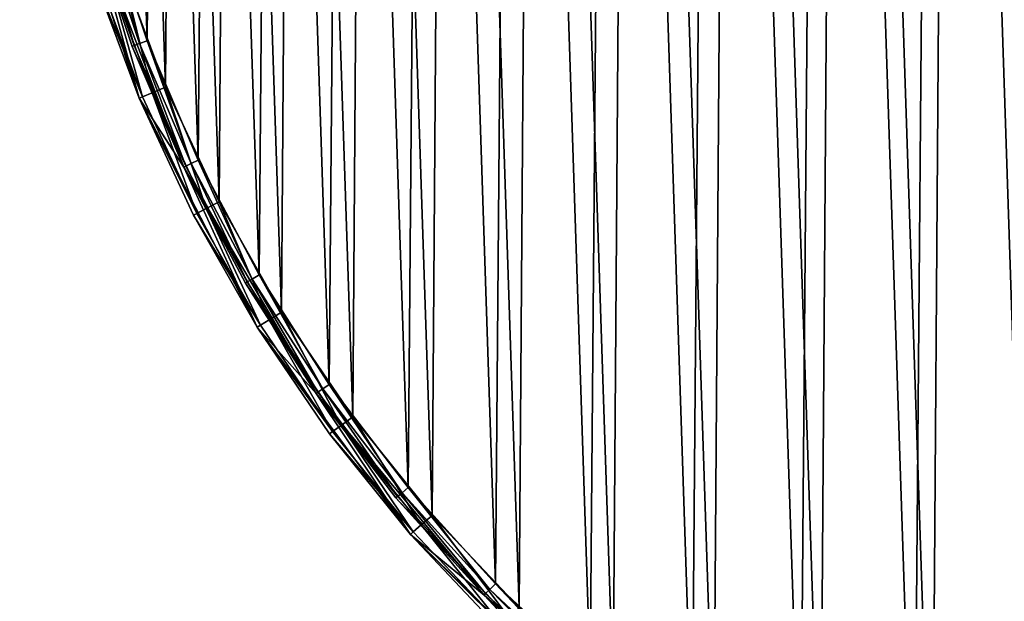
# Model space of a CAD drawing. Header units: millimetres. Extents: x 14 to 1324, y -100 to 100.
# Tile 122 of 214: x 855 to 916, y -70 to -34. Entities that reach past the tile are written whole.
import ezdxf

# ---------------------------------------------------------------- set-up
doc = ezdxf.new("R2010")
doc.units = ezdxf.units.MM
doc.header["$LTSCALE"] = 25.4
doc.layers.get('0').update_dxf_attribs({"true_color": 0xff5454})

# ---------------------------------------------------------------- blocks, each defined once
blk = doc.blocks.new('HERMANOS-V-8032.STL')
at = {"color": 250, "true_color": 0x262626}
mesh = blk.add_polyface(dxfattribs=at)
corners = [(857.661, 24.628, 14), (855.502, 4.916, 14), (854.965, 8.762, 14), (857.663, 21.157, 14), (862.866, 39.856, 14), (862.467, 36.82, 14), (869.784, 51.479, 14), (870.447, 54.052, 14), (879.413, 64.734, 14), (880.207, 66.848, 14), (891.093, 76.224, 14), (891.894, 77.912, 14), (904.505, 85.634, 14), (905.203, 86.959, 14), (919.283, 92.708, 14), (919.792, 93.754, 14), (935.024, 97.253, 14), (935.282, 98.12, 14), (951.298, 99.146, 14), (951.271, 99.945, 14), (967.346, 99.182, 14), (967.661, 98.334, 14), (983.091, 95.85, 14), (983.668, 94.84, 14), (998.097, 90.035, 14), (998.882, 88.758, 14), (1011.976, 81.888, 14), (1012.887, 80.256, 14), (1024.369, 71.621, 14), (1025.301, 69.565, 14), (1034.954, 59.499, 14), (1035.786, 56.976, 14), (1043.458, 45.836, 14), (1044.057, 42.833, 14), (1049.659, 30.985, 14), (1049.886, 27.521, 14), (1053.398, 15.332, 14), (1053.116, 11.459, 14), (1053.659, -4.916, 14), (1054.578, -0.718, 14), (854.85, -7.331, 14), (856.045, -11.459, 14), (857.317, -23.234, 14), (859.275, -27.521, 14), (862.304, -38.535, 14), (865.104, -42.833, 14), (869.68, -52.839, 14), (873.375, -56.976, 14), (879.255, -65.773, 14), (883.86, -69.565, 14), (890.782, -77.005, 14), (896.275, -80.256, 14), (903.96, -86.241, 14), (910.28, -88.758, 14), (918.45, -93.245, 14), (925.493, -94.84, 14), (933.875, -97.833, 14), (941.5, -98.334, 14), (949.837, -99.887, 14), (957.863, -99.146, 14), (965.921, -99.355, 14), (974.137, -97.253, 14), (981.712, -96.249, 14), (989.878, -92.708, 14), (996.8, -90.65, 14), (1004.656, -85.634, 14), (1010.795, -82.704, 14), (1018.068, -76.224, 14), (1023.333, -72.616, 14), (1029.748, -64.734, 14), (1034.092, -60.647, 14), (1039.377, -51.479, 14), (1042.79, -47.107, 14), (1046.694, -36.82, 14), (1049.204, -32.347, 14), (1051.498, -21.157, 14), (1053.168, -16.749, 14)]
mesh.append_faces([[corners[k] for k in face] for face in [(0, 1, 2), (1, 0, 3), (3, 4, 5), (5, 4, 6), (6, 7, 8), (8, 9, 10), (10, 11, 12), (12, 13, 14), (14, 15, 16), (16, 17, 18), (18, 20, 21), (21, 22, 23), (23, 24, 25), (25, 26, 27), (27, 28, 29), (29, 30, 31), (31, 32, 33), (33, 34, 35), (35, 36, 37), (37, 36, 38), (40, 41, 42), (41, 2, 1), (42, 43, 44), (44, 45, 46), (46, 47, 48), (48, 49, 50), (50, 51, 52), (52, 53, 54), (54, 55, 56), (56, 57, 58), (58, 59, 60), (60, 61, 62), (62, 63, 64), (64, 65, 66), (66, 67, 68), (68, 69, 70), (70, 71, 72), (72, 73, 74), (74, 75, 76), (76, 38, 39)]], dxfattribs={"vtx0": -1, "vtx1": -1, "color": 250})
mesh.append_faces([[corners[k] for k in face] for face in [(3, 0, 4), (6, 4, 7), (8, 7, 9), (10, 9, 11), (12, 11, 13), (14, 13, 15), (16, 15, 17), (18, 17, 19), (18, 19, 20), (21, 20, 22), (23, 22, 24), (25, 24, 26), (27, 26, 28), (29, 28, 30), (31, 30, 32), (33, 32, 34), (35, 34, 36), (38, 36, 39), (41, 40, 2), (42, 41, 43), (44, 43, 45), (46, 45, 47), (48, 47, 49), (50, 49, 51), (52, 51, 53), (54, 53, 55), (56, 55, 57), (58, 57, 59), (60, 59, 61), (62, 61, 63), (64, 63, 65), (66, 65, 67), (68, 67, 69), (70, 69, 71), (72, 71, 73), (74, 73, 75), (76, 75, 38)]], dxfattribs={"vtx0": -1, "vtx2": -1, "color": 250})
mesh = blk.add_polyface(dxfattribs=at)
corners = [(856.645, -7.199, 29), (856.758, 8.604, 29), (856.383, 0.705, 29), (857.542, -15.056, 29), (857.768, 16.448, 29), (859.068, -22.816, 29), (859.405, 24.185, 29), (861.213, -30.427, 29), (861.66, 31.765, 29), (863.965, -37.842, 29), (864.517, 39.139, 29), (867.303, -45.01, 29), (867.959, 46.259, 29), (871.208, -51.887, 29), (871.962, 53.079, 29), (875.654, -58.428, 29), (876.501, 59.555, 29), (880.611, -64.589, 29), (881.546, 65.645, 29), (886.048, -70.332, 29), (887.065, 71.309, 29), (891.93, -75.618, 29), (893.022, 76.51, 29), (898.218, -80.414, 29), (899.378, 81.215, 29), (904.871, -84.689, 29), (906.092, 85.394, 29), (911.847, -88.414, 29), (913.121, 89.019, 29), (919.1, -91.566, 29), (920.418, 92.066, 29), (926.583, -94.124, 29), (924.03, 1.275, 29), (924.181, -3.293, 29), (925.011, -7.787, 29), (926.502, -12.107, 29), (928.62, -16.157, 29), (934.248, -96.072, 29), (931.318, -19.845, 29), (934.536, -23.091, 29), (942.044, -97.397, 29), (938.201, -25.82, 29), (942.232, -27.973, 29), (949.922, -98.089, 29), (946.54, -29.501, 29), (951.026, -30.37, 29), (957.83, -98.146, 29), (955.592, -30.561, 29), (960.136, -30.068, 29), (965.717, -97.566, 29), (964.555, -28.905, 29), (968.752, -27.095, 29), (973.532, -96.354, 29), (972.632, -24.68, 29), (976.109, -21.714, 29), (981.224, -94.517, 29), (979.105, -18.263, 29), (981.553, -14.404, 29), (988.743, -92.066, 29), (983.398, -10.223, 29), (984.6, -5.814, 29), (985.131, -1.275, 29), (927.937, 94.517, 29), (924.561, 5.814, 29), (925.763, 10.223, 29), (927.608, 14.404, 29), (930.056, 18.263, 29), (935.629, 96.354, 29), (933.052, 21.714, 29), (936.529, 24.68, 29), (943.444, 97.566, 29), (940.409, 27.095, 29), (944.606, 28.905, 29), (951.331, 98.146, 29), (949.025, 30.068, 29), (953.569, 30.561, 29), (959.239, 98.089, 29), (958.135, 30.37, 29), (962.622, 29.501, 29), (967.117, 97.397, 29), (966.929, 27.973, 29), (970.96, 25.82, 29), (974.913, 96.072, 29), (974.625, 23.091, 29), (977.843, 19.845, 29), (982.578, 94.124, 29), (980.541, 16.157, 29), (982.659, 12.107, 29), (990.061, 91.566, 29), (984.15, 7.787, 29), (984.98, 3.293, 29), (996.04, -89.019, 29), (997.314, 88.414, 29), (1003.069, -85.394, 29), (1004.29, 84.689, 29), (1009.783, -81.215, 29), (1010.943, 80.414, 29), (1016.139, -76.51, 29), (1017.231, 75.618, 29), (1022.096, -71.309, 29), (1023.113, 70.332, 29), (1027.615, -65.645, 29), (1028.55, 64.589, 29), (1032.66, -59.555, 29), (1033.507, 58.428, 29), (1037.199, -53.079, 29), (1037.953, 51.887, 29), (1041.203, -46.259, 29), (1041.858, 45.01, 29), (1044.644, -39.139, 29), (1045.197, 37.842, 29), (1047.501, -31.765, 29), (1047.948, 30.427, 29), (1049.756, -24.185, 29), (1050.093, 22.816, 29), (1051.393, -16.448, 29), (1051.62, 15.056, 29), (1052.403, -8.604, 29), (1052.516, 7.199, 29), (1052.778, -0.705, 29)]
mesh.append_faces([[corners[k] for k in face] for face in [(0, 1, 2), (118, 117, 119)]], dxfattribs={"vtx0": -1, "color": 250})
mesh.append_faces([[corners[k] for k in face] for face in [(1, 3, 4), (4, 5, 6), (6, 7, 8), (8, 9, 10), (10, 11, 12), (12, 13, 14), (14, 15, 16), (16, 17, 18), (18, 19, 20), (20, 21, 22), (22, 23, 24), (24, 25, 26), (26, 27, 28), (28, 29, 30), (32, 31, 33), (33, 31, 34), (34, 31, 35), (35, 31, 36), (36, 37, 38), (38, 37, 39), (39, 40, 41), (41, 40, 42), (42, 43, 44), (44, 43, 45), (45, 46, 47), (47, 46, 48), (48, 49, 50), (50, 49, 51), (51, 52, 53), (53, 52, 54), (54, 55, 56), (56, 55, 57), (57, 58, 59), (59, 58, 60), (60, 58, 61), (62, 66, 67), (67, 69, 70), (70, 72, 73), (73, 75, 76), (76, 78, 79), (79, 81, 82), (82, 84, 85), (85, 87, 88), (88, 91, 92), (92, 93, 94), (94, 95, 96), (96, 97, 98), (98, 99, 100), (100, 101, 102), (102, 103, 104), (104, 105, 106), (106, 107, 108), (108, 109, 110), (110, 111, 112), (112, 113, 114), (114, 115, 116), (116, 117, 118)]], dxfattribs={"vtx0": -1, "vtx1": -1, "color": 250})
mesh.append_faces([[corners[k] for k in face] for face in [(30, 31, 32), (88, 61, 58)]], dxfattribs={"vtx0": -1, "vtx1": -1, "vtx2": -1, "color": 250})
mesh.append_faces([[corners[k] for k in face] for face in [(1, 0, 3), (4, 3, 5), (6, 5, 7), (8, 7, 9), (10, 9, 11), (12, 11, 13), (14, 13, 15), (16, 15, 17), (18, 17, 19), (20, 19, 21), (22, 21, 23), (24, 23, 25), (26, 25, 27), (28, 27, 29), (30, 29, 31), (36, 31, 37), (39, 37, 40), (42, 40, 43), (45, 43, 46), (48, 46, 49), (51, 49, 52), (54, 52, 55), (57, 55, 58), (32, 62, 30), (62, 32, 63), (62, 63, 64), (62, 64, 65), (62, 65, 66), (67, 66, 68), (67, 68, 69), (70, 69, 71), (70, 71, 72), (73, 72, 74), (73, 74, 75), (76, 75, 77), (76, 77, 78), (79, 78, 80), (79, 80, 81), (82, 81, 83), (82, 83, 84), (85, 84, 86), (85, 86, 87), (88, 87, 89), (88, 89, 90), (88, 90, 61), (88, 58, 91), (92, 91, 93), (94, 93, 95), (96, 95, 97), (98, 97, 99), (100, 99, 101), (102, 101, 103), (104, 103, 105), (106, 105, 107), (108, 107, 109), (110, 109, 111), (112, 111, 113), (114, 113, 115), (116, 115, 117)]], dxfattribs={"vtx0": -1, "vtx2": -1, "color": 250})
mesh = blk.add_polyface(dxfattribs=at)
corners = [(927.337, 94.345, 28.2), (924.03, 1.275, 28.2), (919.639, 91.773, 28.2), (924.561, 5.814, 28.2), (925.763, 10.223, 28.2), (927.608, 14.404, 28.2), (935.221, 96.273, 28.2), (930.056, 18.263, 28.2), (933.052, 21.714, 28.2), (936.529, 24.68, 28.2), (943.237, 97.543, 28.2), (940.409, 27.095, 28.2), (944.606, 28.905, 28.2), (951.331, 98.146, 28.2), (949.025, 30.068, 28.2), (953.569, 30.561, 28.2), (959.447, 98.079, 28.2), (958.135, 30.37, 28.2), (962.622, 29.501, 28.2), (967.53, 97.343, 28.2), (966.929, 27.973, 28.2), (970.96, 25.82, 28.2), (975.524, 95.941, 28.2), (974.625, 23.091, 28.2), (977.843, 19.845, 28.2), (983.375, 93.884, 28.2), (980.541, 16.157, 28.2), (982.659, 12.107, 28.2), (984.15, 7.787, 28.2), (991.029, 91.185, 28.2), (984.98, 3.293, 28.2), (985.131, -1.275, 28.2), (989.522, -91.773, 28.2), (996.981, -88.574, 28.2), (998.435, 87.864, 28.2), (1004.151, -84.77, 28.2), (1005.541, 83.942, 28.2), (1010.982, -80.387, 28.2), (1012.299, 79.447, 28.2), (1017.428, -75.455, 28.2), (1018.662, 74.409, 28.2), (1023.444, -70.008, 28.2), (1024.588, 68.863, 28.2), (1028.99, -64.082, 28.2), (1030.036, 62.847, 28.2), (1034.028, -57.718, 28.2), (1034.968, 56.401, 28.2), (1038.523, -50.96, 28.2), (1039.351, 49.57, 28.2), (1042.444, -43.854, 28.2), (1043.155, 42.401, 28.2), (1045.766, -36.449, 28.2), (1046.354, 34.942, 28.2), (1048.464, -28.794, 28.2), (1048.926, 27.244, 28.2), (1050.521, -20.943, 28.2), (1050.853, 19.36, 28.2), (1051.923, -12.949, 28.2), (1052.123, 11.343, 28.2), (1052.66, -4.866, 28.2), (1052.727, 3.25, 28.2), (856.501, 4.866, 28.2), (857.038, -11.343, 28.2), (856.434, -3.25, 28.2), (857.238, 12.949, 28.2), (858.308, -19.36, 28.2), (858.64, 20.943, 28.2), (860.235, -27.244, 28.2), (860.697, 28.794, 28.2), (862.807, -34.942, 28.2), (863.396, 36.449, 28.2), (866.006, -42.401, 28.2), (866.717, 43.854, 28.2), (869.81, -49.57, 28.2), (870.638, 50.96, 28.2), (874.193, -56.401, 28.2), (875.133, 57.718, 28.2), (879.125, -62.847, 28.2), (880.171, 64.082, 28.2), (884.573, -68.863, 28.2), (885.717, 70.008, 28.2), (890.499, -74.409, 28.2), (891.733, 75.455, 28.2), (896.862, -79.447, 28.2), (898.179, 80.387, 28.2), (903.62, -83.942, 28.2), (905.01, 84.77, 28.2), (910.726, -87.864, 28.2), (912.18, 88.574, 28.2), (918.132, -91.185, 28.2), (925.786, -93.884, 28.2), (924.181, -3.293, 28.2), (925.011, -7.787, 28.2), (926.502, -12.107, 28.2), (933.637, -95.941, 28.2), (928.62, -16.157, 28.2), (931.318, -19.845, 28.2), (934.536, -23.091, 28.2), (941.632, -97.343, 28.2), (938.201, -25.82, 28.2), (942.232, -27.973, 28.2), (949.714, -98.079, 28.2), (946.54, -29.501, 28.2), (951.026, -30.37, 28.2), (957.83, -98.146, 28.2), (955.592, -30.561, 28.2), (960.136, -30.068, 28.2), (965.924, -97.543, 28.2), (964.555, -28.905, 28.2), (968.752, -27.095, 28.2), (973.94, -96.273, 28.2), (972.632, -24.68, 28.2), (976.109, -21.714, 28.2), (981.824, -94.345, 28.2), (979.105, -18.263, 28.2), (981.553, -14.404, 28.2), (983.398, -10.223, 28.2), (984.6, -5.814, 28.2)]
mesh.append_faces([[corners[k] for k in face] for face in [(59, 58, 60), (61, 62, 63)]], dxfattribs={"vtx0": -1, "color": 250})
mesh.append_faces([[corners[k] for k in face] for face in [(0, 1, 2), (1, 0, 3), (3, 0, 4), (4, 0, 5), (5, 6, 7), (7, 6, 8), (8, 6, 9), (9, 10, 11), (11, 10, 12), (12, 13, 14), (14, 13, 15), (15, 16, 17), (17, 16, 18), (18, 19, 20), (20, 19, 21), (21, 22, 23), (23, 22, 24), (24, 25, 26), (26, 25, 27), (27, 25, 28), (28, 29, 30), (30, 29, 31), (32, 29, 33), (33, 34, 35), (35, 36, 37), (37, 38, 39), (39, 40, 41), (41, 42, 43), (43, 44, 45), (45, 46, 47), (47, 48, 49), (49, 50, 51), (51, 52, 53), (53, 54, 55), (55, 56, 57), (57, 58, 59), (62, 64, 65), (65, 66, 67), (67, 68, 69), (69, 70, 71), (71, 72, 73), (73, 74, 75), (75, 76, 77), (77, 78, 79), (79, 80, 81), (81, 82, 83), (83, 84, 85), (85, 86, 87), (87, 88, 89), (89, 2, 90), (90, 93, 94), (94, 97, 98), (98, 100, 101), (101, 103, 104), (104, 106, 107), (107, 109, 110), (110, 112, 113), (113, 116, 32)]], dxfattribs={"vtx0": -1, "vtx1": -1, "color": 250})
mesh.append_faces([[corners[k] for k in face] for face in [(31, 29, 32), (90, 2, 1)]], dxfattribs={"vtx0": -1, "vtx1": -1, "vtx2": -1, "color": 250})
mesh.append_faces([[corners[k] for k in face] for face in [(5, 0, 6), (9, 6, 10), (12, 10, 13), (15, 13, 16), (18, 16, 19), (21, 19, 22), (24, 22, 25), (28, 25, 29), (33, 29, 34), (35, 34, 36), (37, 36, 38), (39, 38, 40), (41, 40, 42), (43, 42, 44), (45, 44, 46), (47, 46, 48), (49, 48, 50), (51, 50, 52), (53, 52, 54), (55, 54, 56), (57, 56, 58), (62, 61, 64), (65, 64, 66), (67, 66, 68), (69, 68, 70), (71, 70, 72), (73, 72, 74), (75, 74, 76), (77, 76, 78), (79, 78, 80), (81, 80, 82), (83, 82, 84), (85, 84, 86), (87, 86, 88), (89, 88, 2), (90, 1, 91), (90, 91, 92), (90, 92, 93), (94, 93, 95), (94, 95, 96), (94, 96, 97), (98, 97, 99), (98, 99, 100), (101, 100, 102), (101, 102, 103), (104, 103, 105), (104, 105, 106), (107, 106, 108), (107, 108, 109), (110, 109, 111), (110, 111, 112), (113, 112, 114), (113, 114, 115), (113, 115, 116), (32, 116, 117), (32, 117, 31)]], dxfattribs={"vtx0": -1, "vtx2": -1, "color": 250})
mesh = blk.add_polyface(dxfattribs=at)
corners = [(857.317, -23.234, 14), (862.304, -38.535, 14), (862.304, -38.535, 27.2)]
mesh.append_faces([[corners[k] for k in face] for face in [(0, 1, 2)]], dxfattribs={"color": 250})
mesh = blk.add_polyface(dxfattribs=at)
corners = [(857.317, -23.234, 14), (862.304, -38.535, 27.2), (859.502, -30.985, 27.2)]
mesh.append_faces([[corners[k] for k in face] for face in [(0, 1, 2)]], dxfattribs={"color": 250})
mesh = blk.add_polyface(dxfattribs=at)
corners = [(859.275, -27.521, 27.2), (861.998, -35.25, 27.7), (861.873, -35.297, 27.2), (859.403, -27.484, 27.7)]
mesh.append_faces([[corners[k] for k in face] for face in [(0, 1, 2), (1, 0, 3)]], dxfattribs={"vtx0": -1, "color": 250})
mesh = blk.add_polyface(dxfattribs=at)
corners = [(859.275, -27.521, 27.2), (865.104, -42.833, 14), (859.275, -27.521, 14)]
mesh.append_faces([[corners[k] for k in face] for face in [(0, 1, 2)]], dxfattribs={"color": 250})
mesh = blk.add_polyface(dxfattribs=at)
corners = [(859.275, -27.521, 27.2), (861.873, -35.297, 27.2), (865.104, -42.833, 14)]
mesh.append_faces([[corners[k] for k in face] for face in [(0, 1, 2)]], dxfattribs={"color": 250})
mesh = blk.add_polyface(dxfattribs=at)
corners = [(859.755, -27.382, 28.066), (861.998, -35.25, 27.7), (859.403, -27.484, 27.7), (862.34, -35.12, 28.066)]
mesh.append_faces([[corners[k] for k in face] for face in [(0, 1, 2), (1, 0, 3)]], dxfattribs={"vtx0": -1, "color": 250})
mesh = blk.add_polyface(dxfattribs=at)
corners = [(860.235, -27.244, 28.2), (862.34, -35.12, 28.066), (859.755, -27.382, 28.066), (862.807, -34.942, 28.2)]
mesh.append_faces([[corners[k] for k in face] for face in [(0, 1, 2), (1, 0, 3)]], dxfattribs={"vtx0": -1, "color": 250})
mesh = blk.add_polyface(dxfattribs=at)
corners = [(862.526, -38.442, 28.1), (860.358, -30.706, 28.759), (859.731, -30.91, 28.1), (863.134, -38.188, 28.759)]
mesh.append_faces([[corners[k] for k in face] for face in [(0, 1, 2), (1, 0, 3)]], dxfattribs={"vtx0": -1, "color": 250})
mesh = blk.add_polyface(dxfattribs=at)
corners = [(863.134, -38.188, 28.759), (861.213, -30.427, 29), (860.358, -30.706, 28.759), (863.965, -37.842, 29)]
mesh.append_faces([[corners[k] for k in face] for face in [(0, 1, 2), (1, 0, 3)]], dxfattribs={"vtx0": -1, "color": 250})
mesh = blk.add_polyface(dxfattribs=at)
corners = [(862.526, -38.442, 28.1), (859.502, -30.985, 27.2), (862.304, -38.535, 27.2), (859.731, -30.91, 28.1)]
mesh.append_faces([[corners[k] for k in face] for face in [(0, 1, 2), (1, 0, 3)]], dxfattribs={"vtx0": -1, "color": 250})
mesh = blk.add_polyface(dxfattribs=at)
corners = [(862.807, -34.942, 28.2), (865.555, -42.617, 28.066), (862.34, -35.12, 28.066), (866.006, -42.401, 28.2)]
mesh.append_faces([[corners[k] for k in face] for face in [(0, 1, 2), (1, 0, 3)]], dxfattribs={"vtx0": -1, "color": 250})
mesh = blk.add_polyface(dxfattribs=at)
corners = [(861.873, -35.297, 27.2), (865.225, -42.775, 27.7), (865.104, -42.833, 27.2), (861.998, -35.25, 27.7)]
mesh.append_faces([[corners[k] for k in face] for face in [(0, 1, 2), (1, 0, 3)]], dxfattribs={"vtx0": -1, "color": 250})
mesh = blk.add_polyface(dxfattribs=at)
corners = [(861.873, -35.297, 27.2), (865.104, -42.833, 27.2), (865.104, -42.833, 14)]
mesh.append_faces([[corners[k] for k in face] for face in [(0, 1, 2)]], dxfattribs={"color": 250})
mesh = blk.add_polyface(dxfattribs=at)
corners = [(862.34, -35.12, 28.066), (865.225, -42.775, 27.7), (861.998, -35.25, 27.7), (865.555, -42.617, 28.066)]
mesh.append_faces([[corners[k] for k in face] for face in [(0, 1, 2), (1, 0, 3)]], dxfattribs={"vtx0": -1, "color": 250})
mesh = blk.add_polyface(dxfattribs=at)
corners = [(866.504, -45.423, 28.759), (863.965, -37.842, 29), (863.134, -38.188, 28.759), (867.303, -45.01, 29)]
mesh.append_faces([[corners[k] for k in face] for face in [(0, 1, 2), (1, 0, 3)]], dxfattribs={"vtx0": -1, "color": 250})
mesh = blk.add_polyface(dxfattribs=at)
corners = [(865.918, -45.725, 28.1), (862.304, -38.535, 27.2), (865.704, -45.836, 27.2), (862.526, -38.442, 28.1)]
mesh.append_faces([[corners[k] for k in face] for face in [(0, 1, 2), (1, 0, 3)]], dxfattribs={"vtx0": -1, "color": 250})
mesh = blk.add_polyface(dxfattribs=at)
corners = [(862.304, -38.535, 14), (869.68, -52.839, 14), (865.704, -45.836, 27.2)]
mesh.append_faces([[corners[k] for k in face] for face in [(0, 1, 2)]], dxfattribs={"color": 250})
mesh = blk.add_polyface(dxfattribs=at)
corners = [(862.304, -38.535, 14), (865.704, -45.836, 27.2), (862.304, -38.535, 27.2)]
mesh.append_faces([[corners[k] for k in face] for face in [(0, 1, 2)]], dxfattribs={"color": 250})
mesh = blk.add_polyface(dxfattribs=at)
corners = [(865.918, -45.725, 28.1), (863.134, -38.188, 28.759), (862.526, -38.442, 28.1), (866.504, -45.423, 28.759)]
mesh.append_faces([[corners[k] for k in face] for face in [(0, 1, 2), (1, 0, 3)]], dxfattribs={"vtx0": -1, "color": 250})
mesh = blk.add_polyface(dxfattribs=at)
corners = [(866.006, -42.401, 28.2), (869.379, -49.823, 28.066), (865.555, -42.617, 28.066), (869.81, -49.57, 28.2)]
mesh.append_faces([[corners[k] for k in face] for face in [(0, 1, 2), (1, 0, 3)]], dxfattribs={"vtx0": -1, "color": 250})
mesh = blk.add_polyface(dxfattribs=at)
corners = [(865.104, -42.833, 27.2), (869.063, -50.008, 27.7), (868.947, -50.075, 27.2), (865.225, -42.775, 27.7)]
mesh.append_faces([[corners[k] for k in face] for face in [(0, 1, 2), (1, 0, 3)]], dxfattribs={"vtx0": -1, "color": 250})
mesh = blk.add_polyface(dxfattribs=at)
corners = [(865.104, -42.833, 14), (868.947, -50.075, 27.2), (873.375, -56.976, 14)]
mesh.append_faces([[corners[k] for k in face] for face in [(0, 1, 2)]], dxfattribs={"color": 250})
mesh = blk.add_polyface(dxfattribs=at)
corners = [(865.104, -42.833, 27.2), (868.947, -50.075, 27.2), (865.104, -42.833, 14)]
mesh.append_faces([[corners[k] for k in face] for face in [(0, 1, 2)]], dxfattribs={"color": 250})
mesh = blk.add_polyface(dxfattribs=at)
corners = [(865.555, -42.617, 28.066), (869.063, -50.008, 27.7), (865.225, -42.775, 27.7), (869.379, -49.823, 28.066)]
mesh.append_faces([[corners[k] for k in face] for face in [(0, 1, 2), (1, 0, 3)]], dxfattribs={"vtx0": -1, "color": 250})
mesh = blk.add_polyface(dxfattribs=at)
corners = [(869.885, -52.711, 28.1), (866.504, -45.423, 28.759), (865.918, -45.725, 28.1), (870.444, -52.363, 28.759)]
mesh.append_faces([[corners[k] for k in face] for face in [(0, 1, 2), (1, 0, 3)]], dxfattribs={"vtx0": -1, "color": 250})
mesh = blk.add_polyface(dxfattribs=at)
corners = [(870.444, -52.363, 28.759), (867.303, -45.01, 29), (866.504, -45.423, 28.759), (871.208, -51.887, 29)]
mesh.append_faces([[corners[k] for k in face] for face in [(0, 1, 2), (1, 0, 3)]], dxfattribs={"vtx0": -1, "color": 250})
mesh = blk.add_polyface(dxfattribs=at)
corners = [(869.885, -52.711, 28.1), (865.704, -45.836, 27.2), (869.68, -52.839, 27.2), (865.918, -45.725, 28.1)]
mesh.append_faces([[corners[k] for k in face] for face in [(0, 1, 2), (1, 0, 3)]], dxfattribs={"vtx0": -1, "color": 250})
mesh = blk.add_polyface(dxfattribs=at)
corners = [(865.704, -45.836, 27.2), (869.68, -52.839, 14), (869.68, -52.839, 27.2)]
mesh.append_faces([[corners[k] for k in face] for face in [(0, 1, 2)]], dxfattribs={"color": 250})
mesh = blk.add_polyface(dxfattribs=at)
corners = [(869.379, -49.823, 28.066), (873.484, -56.899, 27.7), (869.063, -50.008, 27.7), (873.784, -56.689, 28.066)]
mesh.append_faces([[corners[k] for k in face] for face in [(0, 1, 2), (1, 0, 3)]], dxfattribs={"vtx0": -1, "color": 250})
mesh = blk.add_polyface(dxfattribs=at)
corners = [(869.81, -49.57, 28.2), (873.784, -56.689, 28.066), (869.379, -49.823, 28.066), (874.193, -56.401, 28.2)]
mesh.append_faces([[corners[k] for k in face] for face in [(0, 1, 2), (1, 0, 3)]], dxfattribs={"vtx0": -1, "color": 250})
mesh = blk.add_polyface(dxfattribs=at)
corners = [(868.947, -50.075, 27.2), (873.484, -56.899, 27.7), (873.375, -56.976, 27.2), (869.063, -50.008, 27.7)]
mesh.append_faces([[corners[k] for k in face] for face in [(0, 1, 2), (1, 0, 3)]], dxfattribs={"vtx0": -1, "color": 250})
mesh = blk.add_polyface(dxfattribs=at)
corners = [(868.947, -50.075, 27.2), (873.375, -56.976, 27.2), (873.375, -56.976, 14)]
mesh.append_faces([[corners[k] for k in face] for face in [(0, 1, 2)]], dxfattribs={"color": 250})
mesh = blk.add_polyface(dxfattribs=at)
corners = [(874.93, -58.963, 28.759), (871.208, -51.887, 29), (870.444, -52.363, 28.759), (875.654, -58.428, 29)]
mesh.append_faces([[corners[k] for k in face] for face in [(0, 1, 2), (1, 0, 3)]], dxfattribs={"vtx0": -1, "color": 250})
mesh = blk.add_polyface(dxfattribs=at)
corners = [(874.401, -59.355, 28.1), (869.68, -52.839, 27.2), (874.207, -59.499, 27.2), (869.885, -52.711, 28.1)]
mesh.append_faces([[corners[k] for k in face] for face in [(0, 1, 2), (1, 0, 3)]], dxfattribs={"vtx0": -1, "color": 250})
mesh = blk.add_polyface(dxfattribs=at)
corners = [(869.68, -52.839, 14), (879.255, -65.773, 14), (874.207, -59.499, 27.2)]
mesh.append_faces([[corners[k] for k in face] for face in [(0, 1, 2)]], dxfattribs={"color": 250})
mesh = blk.add_polyface(dxfattribs=at)
corners = [(869.68, -52.839, 14), (874.207, -59.499, 27.2), (869.68, -52.839, 27.2)]
mesh.append_faces([[corners[k] for k in face] for face in [(0, 1, 2)]], dxfattribs={"color": 250})
mesh = blk.add_polyface(dxfattribs=at)
corners = [(874.401, -59.355, 28.1), (870.444, -52.363, 28.759), (869.885, -52.711, 28.1), (874.93, -58.963, 28.759)]
mesh.append_faces([[corners[k] for k in face] for face in [(0, 1, 2), (1, 0, 3)]], dxfattribs={"vtx0": -1, "color": 250})
mesh = blk.add_polyface(dxfattribs=at)
corners = [(874.193, -56.401, 28.2), (878.741, -63.167, 28.066), (873.784, -56.689, 28.066), (879.125, -62.847, 28.2)]
mesh.append_faces([[corners[k] for k in face] for face in [(0, 1, 2), (1, 0, 3)]], dxfattribs={"vtx0": -1, "color": 250})
mesh = blk.add_polyface(dxfattribs=at)
corners = [(873.375, -56.976, 27.2), (878.46, -63.401, 27.7), (878.357, -63.487, 27.2), (873.484, -56.899, 27.7)]
mesh.append_faces([[corners[k] for k in face] for face in [(0, 1, 2), (1, 0, 3)]], dxfattribs={"vtx0": -1, "color": 250})
mesh = blk.add_polyface(dxfattribs=at)
corners = [(873.375, -56.976, 27.2), (878.357, -63.487, 27.2), (883.86, -69.565, 14)]
mesh.append_faces([[corners[k] for k in face] for face in [(0, 1, 2)]], dxfattribs={"color": 250})
mesh = blk.add_polyface(dxfattribs=at)
corners = [(873.375, -56.976, 27.2), (883.86, -69.565, 14), (873.375, -56.976, 14)]
mesh.append_faces([[corners[k] for k in face] for face in [(0, 1, 2)]], dxfattribs={"color": 250})
mesh = blk.add_polyface(dxfattribs=at)
corners = [(873.784, -56.689, 28.066), (878.46, -63.401, 27.7), (873.484, -56.899, 27.7), (878.741, -63.167, 28.066)]
mesh.append_faces([[corners[k] for k in face] for face in [(0, 1, 2), (1, 0, 3)]], dxfattribs={"vtx0": -1, "color": 250})
mesh = blk.add_polyface(dxfattribs=at)
corners = [(879.933, -65.181, 28.759), (875.654, -58.428, 29), (874.93, -58.963, 28.759), (880.611, -64.589, 29)]
mesh.append_faces([[corners[k] for k in face] for face in [(0, 1, 2), (1, 0, 3)]], dxfattribs={"vtx0": -1, "color": 250})
mesh = blk.add_polyface(dxfattribs=at)
corners = [(879.437, -65.615, 28.1), (874.93, -58.963, 28.759), (874.401, -59.355, 28.1), (879.933, -65.181, 28.759)]
mesh.append_faces([[corners[k] for k in face] for face in [(0, 1, 2), (1, 0, 3)]], dxfattribs={"vtx0": -1, "color": 250})
mesh = blk.add_polyface(dxfattribs=at)
corners = [(879.437, -65.615, 28.1), (874.207, -59.499, 27.2), (879.255, -65.773, 27.2), (874.401, -59.355, 28.1)]
mesh.append_faces([[corners[k] for k in face] for face in [(0, 1, 2), (1, 0, 3)]], dxfattribs={"vtx0": -1, "color": 250})
mesh = blk.add_polyface(dxfattribs=at)
corners = [(874.207, -59.499, 27.2), (879.255, -65.773, 14), (879.255, -65.773, 27.2)]
mesh.append_faces([[corners[k] for k in face] for face in [(0, 1, 2)]], dxfattribs={"color": 250})
mesh = blk.add_polyface(dxfattribs=at)
corners = [(878.741, -63.167, 28.066), (883.956, -69.471, 27.7), (878.46, -63.401, 27.7), (884.217, -69.214, 28.066)]
mesh.append_faces([[corners[k] for k in face] for face in [(0, 1, 2), (1, 0, 3)]], dxfattribs={"vtx0": -1, "color": 250})
mesh = blk.add_polyface(dxfattribs=at)
corners = [(879.125, -62.847, 28.2), (884.217, -69.214, 28.066), (878.741, -63.167, 28.066), (884.573, -68.863, 28.2)]
mesh.append_faces([[corners[k] for k in face] for face in [(0, 1, 2), (1, 0, 3)]], dxfattribs={"vtx0": -1, "color": 250})
mesh = blk.add_polyface(dxfattribs=at)
corners = [(878.357, -63.487, 27.2), (883.956, -69.471, 27.7), (883.86, -69.565, 27.2), (878.46, -63.401, 27.7)]
mesh.append_faces([[corners[k] for k in face] for face in [(0, 1, 2), (1, 0, 3)]], dxfattribs={"vtx0": -1, "color": 250})
mesh = blk.add_polyface(dxfattribs=at)
corners = [(878.357, -63.487, 27.2), (883.86, -69.565, 27.2), (883.86, -69.565, 14)]
mesh.append_faces([[corners[k] for k in face] for face in [(0, 1, 2)]], dxfattribs={"color": 250})
mesh = blk.add_polyface(dxfattribs=at)
corners = [(884.961, -71.448, 28.1), (879.933, -65.181, 28.759), (879.437, -65.615, 28.1), (885.42, -70.977, 28.759)]
mesh.append_faces([[corners[k] for k in face] for face in [(0, 1, 2), (1, 0, 3)]], dxfattribs={"vtx0": -1, "color": 250})
mesh = blk.add_polyface(dxfattribs=at)
corners = [(885.42, -70.977, 28.759), (880.611, -64.589, 29), (879.933, -65.181, 28.759), (886.048, -70.332, 29)]
mesh.append_faces([[corners[k] for k in face] for face in [(0, 1, 2), (1, 0, 3)]], dxfattribs={"vtx0": -1, "color": 250})
mesh = blk.add_polyface(dxfattribs=at)
corners = [(884.961, -71.448, 28.1), (879.255, -65.773, 27.2), (884.792, -71.621, 27.2), (879.437, -65.615, 28.1)]
mesh.append_faces([[corners[k] for k in face] for face in [(0, 1, 2), (1, 0, 3)]], dxfattribs={"vtx0": -1, "color": 250})
mesh = blk.add_polyface(dxfattribs=at)
corners = [(884.792, -71.621, 27.2), (879.255, -65.773, 14), (890.782, -77.005, 14)]
mesh.append_faces([[corners[k] for k in face] for face in [(0, 1, 2)]], dxfattribs={"color": 250})
mesh = blk.add_polyface(dxfattribs=at)
corners = [(879.255, -65.773, 14), (884.792, -71.621, 27.2), (879.255, -65.773, 27.2)]
mesh.append_faces([[corners[k] for k in face] for face in [(0, 1, 2)]], dxfattribs={"color": 250})
mesh = blk.add_polyface(dxfattribs=at)
corners = [(884.573, -68.863, 28.2), (890.173, -74.788, 28.066), (884.217, -69.214, 28.066), (890.499, -74.409, 28.2)]
mesh.append_faces([[corners[k] for k in face] for face in [(0, 1, 2), (1, 0, 3)]], dxfattribs={"vtx0": -1, "color": 250})
mesh = blk.add_polyface(dxfattribs=at)
corners = [(883.956, -69.471, 27.7), (889.846, -75.167, 27.2), (883.86, -69.565, 27.2), (889.934, -75.066, 27.7)]
mesh.append_faces([[corners[k] for k in face] for face in [(0, 1, 2), (1, 0, 3)]], dxfattribs={"vtx0": -1, "color": 250})
mesh = blk.add_polyface(dxfattribs=at)
corners = [(884.217, -69.214, 28.066), (889.934, -75.066, 27.7), (883.956, -69.471, 27.7), (890.173, -74.788, 28.066)]
mesh.append_faces([[corners[k] for k in face] for face in [(0, 1, 2), (1, 0, 3)]], dxfattribs={"vtx0": -1, "color": 250})
mesh = blk.add_polyface(dxfattribs=at)
corners = [(883.86, -69.565, 27.2), (896.275, -80.256, 14), (883.86, -69.565, 14)]
mesh.append_faces([[corners[k] for k in face] for face in [(0, 1, 2)]], dxfattribs={"color": 250})
mesh = blk.add_polyface(dxfattribs=at)
corners = [(889.846, -75.167, 27.2), (896.275, -80.256, 14), (883.86, -69.565, 27.2)]
mesh.append_faces([[corners[k] for k in face] for face in [(0, 1, 2)]], dxfattribs={"color": 250})

msp = doc.modelspace()

# ---------------------------------------------------------------- block references
at = {"color": 0}
msp.add_blockref('HERMANOS-V-8032.STL', (0, 0), dxfattribs=at)

doc.saveas('drawing.dxf')
